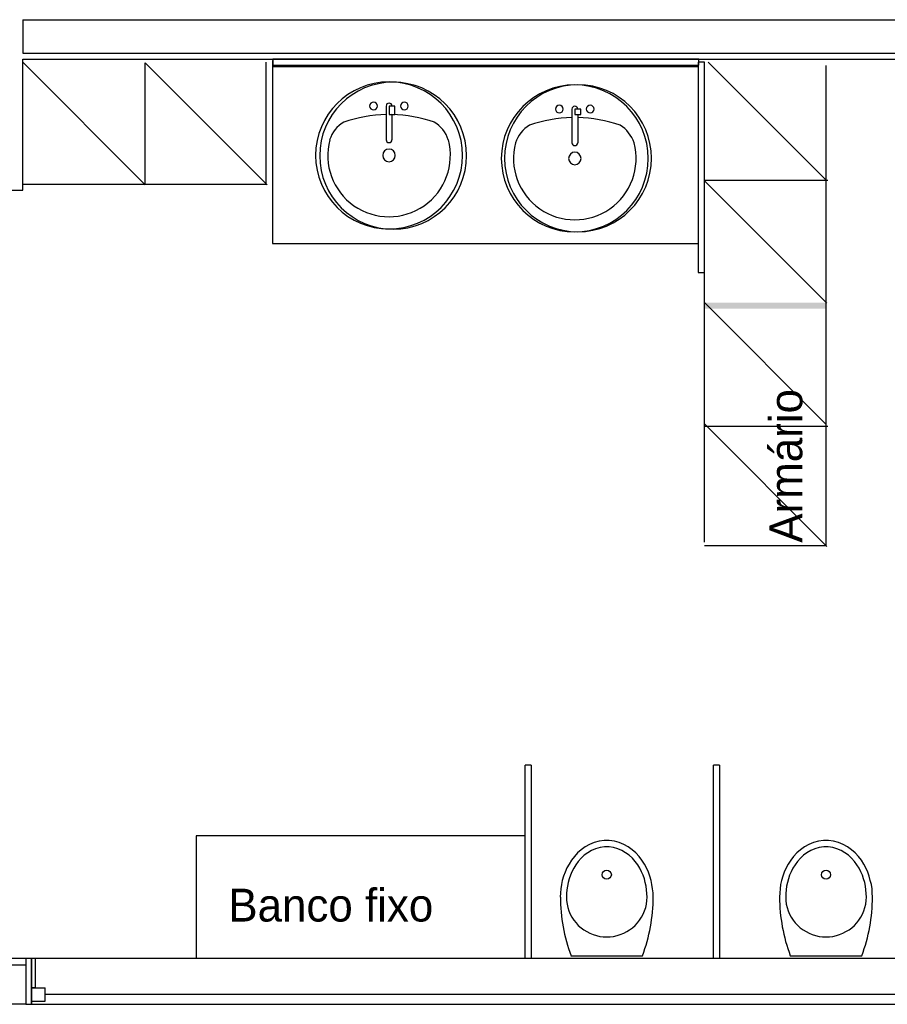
# Model space of a CAD drawing. Header units: millimetres. Extents: x 15 to 133, y 12 to 160.
# Tile 11 of 92: x 41.79 to 44.64, y 41.9 to 45.14. Entities that reach past the tile are written whole.
import ezdxf

# ---------------------------------------------------------------- set-up
doc = ezdxf.new("R2010")
doc.units = ezdxf.units.MM
doc.header["$MEASUREMENT"] = 0
doc.layers.add('Layout - Marco Polo', color=252, linetype='Continuous', lineweight=25)
doc.layers.add('Parede - Marco Polo', color=7, linetype='Continuous')
doc.styles.add('CenturyGothic', font='GOTHIC.TTF')

msp = doc.modelspace()

# ---------------------------------------------------------------- hatches: boundary and pattern name
at = {"layer": 'Layout - Marco Polo', "linetype": 'Continuous'}
msp.add_hatch(color=8, dxfattribs=at).paths.add_polyline_path([(44.1606, 44.1872), (44.4396, 44.1872), (44.4396, 44.2067), (44.0396, 44.2067), (44.0396, 44.1872), (44.1606, 44.1872), (44.1606, 44.1872)])

# ---------------------------------------------------------------- linework, layer by layer
at = {"layer": 'Layout - Marco Polo'}
for p, q in [((41.8011, 44.5757), (41.8011, 45.0057)), ((41.8011, 45.0057), (46.8611, 45.0057)), ((42.2031, 44.5937), (41.8011, 44.9962)), ((42.6036, 44.5937), (42.2031, 44.9937)), ((42.2031, 44.5937), (42.2031, 44.9937)), ((42.6011, 44.5957), (42.6011, 44.9967)), ((42.6211, 45.0012), (42.6211, 44.9812)), ((42.6226, 45.0057), (42.6226, 44.9862)), ((44.0196, 44.9962), (44.0196, 44.3062)), ((44.0396, 44.9962), (44.0196, 44.9962)), ((44.0211, 44.9862), (44.0211, 45.0057)), ((44.0396, 44.3062), (44.0396, 44.9962)), ((44.0396, 43.4202), (44.0396, 44.9962)), ((44.4416, 44.6067), (44.0526, 44.9962)), ((44.0196, 44.9812), (42.6211, 44.9812)), ((42.6211, 44.9812), (42.6211, 44.4007)), ((42.6226, 44.9862), (44.0211, 44.9862)), ((44.4396, 43.4092), (44.4396, 44.9852)), ((42.9946, 44.8522), (42.9946, 44.7417)), ((43.0236, 44.8522), (43.0041, 44.8522)), ((43.0041, 44.8522), (43.0041, 44.8242)), ((43.0236, 44.8242), (43.0236, 44.8522)), ((43.6046, 44.8422), (43.6046, 44.7317)), ((43.6336, 44.8422), (43.6146, 44.8422)), ((43.6146, 44.8422), (43.6146, 44.8242)), ((43.6336, 44.8242), (43.6336, 44.8422)), ((43.0041, 44.8242), (43.0236, 44.8242)), ((43.0136, 44.8242), (43.0136, 44.7417)), ((43.6146, 44.8242), (43.6336, 44.8242)), ((43.6236, 44.8242), (43.6236, 44.7317)), ((44.0396, 44.6092), (44.4456, 44.6092)), ((44.4416, 44.2047), (44.0396, 44.6067)), ((41.8011, 44.5957), (42.6011, 44.5957)), ((42.6211, 44.4007), (44.0196, 44.4007)), ((44.0196, 44.3062), (44.0396, 44.3062)), ((44.4396, 43.8072), (44.0396, 44.2072)), ((44.4416, 43.4067), (44.0396, 43.8092)), ((44.0396, 43.8012), (44.4456, 43.8012)), ((44.0396, 43.4092), (44.4396, 43.4092)), ((43.4506, 42.0537), (43.4506, 42.6882)), ((43.4706, 42.6882), (43.4506, 42.6882)), ((43.4706, 42.6882), (43.4706, 42.0537)), ((44.0691, 42.0537), (44.0691, 42.6882)), ((44.0891, 42.6882), (44.0691, 42.6882)), ((44.0891, 42.6882), (44.0891, 42.0537)), ((42.3711, 42.4562), (42.3711, 42.0537)), ((43.4506, 42.4562), (42.3711, 42.4562)), ((41.8111, 42.0537), (40.6511, 42.0537)), ((41.8301, 42.0537), (41.8111, 42.0537)), ((41.8301, 41.9037), (41.8301, 42.0537)), ((41.8301, 42.0537), (41.8301, 41.9037)), ((45.9421, 42.0537), (41.8301, 42.0537)), ((41.8426, 41.9582), (41.8426, 42.0537)), ((43.6016, 42.0632), (43.8366, 42.0632)), ((44.3216, 42.0632), (44.5566, 42.0632)), ((41.8301, 41.9582), (41.8746, 41.9582)), ((41.8301, 41.9137), (41.8301, 41.9582)), ((41.8301, 41.9582), (41.8301, 41.9037)), ((41.8426, 41.9582), (41.8301, 41.9582)), ((41.8746, 41.9137), (41.8746, 41.9582)), ((45.8976, 41.9357), (41.8746, 41.9357)), ((41.8111, 41.9037), (41.8301, 41.9037)), ((41.8301, 41.9137), (41.8746, 41.9137)), ((41.8301, 41.9037), (45.9421, 41.9037))]:
    msp.add_line(p, q, dxfattribs=at)
for points in [[(43.8716, 42.2557), (43.8711, 42.2692), (43.8696, 42.2832), (43.8676, 42.2967), (43.8646, 42.3102), (43.8606, 42.3242), (43.8561, 42.3377), (43.8501, 42.3512), (43.8431, 42.3642), (43.8346, 42.3767), (43.8251, 42.3892), (43.8146, 42.4007), (43.8026, 42.4112), (43.7896, 42.4207), (43.7751, 42.4287), (43.7596, 42.4352), (43.7441, 42.4397), (43.7271, 42.4417), (43.7106, 42.4417), (43.6941, 42.4397), (43.6781, 42.4352), (43.6626, 42.4287), (43.6486, 42.4207), (43.6351, 42.4112), (43.6231, 42.4007), (43.6126, 42.3892), (43.6031, 42.3767), (43.5951, 42.3642), (43.5881, 42.3512), (43.5821, 42.3377), (43.5771, 42.3242), (43.5731, 42.3102), (43.5701, 42.2967), (43.5681, 42.2832), (43.5671, 42.2692), (43.5666, 42.2557)], [(44.5916, 42.2557), (44.5911, 42.2692), (44.5901, 42.2832), (44.5881, 42.2967), (44.5846, 42.3102), (44.5811, 42.3242), (44.5761, 42.3377), (44.5701, 42.3512), (44.5631, 42.3642), (44.5551, 42.3767), (44.5456, 42.3892), (44.5346, 42.4007), (44.5226, 42.4112), (44.5096, 42.4207), (44.4951, 42.4287), (44.4801, 42.4352), (44.4641, 42.4397), (44.4471, 42.4417), (44.4306, 42.4417), (44.4141, 42.4397), (44.3981, 42.4352), (44.3826, 42.4287), (44.3686, 42.4207), (44.3551, 42.4112), (44.3431, 42.4007), (44.3326, 42.3892), (44.3231, 42.3767), (44.3151, 42.3642), (44.3081, 42.3512), (44.3021, 42.3377), (44.2971, 42.3242), (44.2931, 42.3102), (44.2901, 42.2967), (44.2881, 42.2832), (44.2871, 42.2692), (44.2866, 42.2557)], [(43.8516, 42.2557), (43.8511, 42.2677), (43.8501, 42.2797), (43.8481, 42.2912), (43.8456, 42.3032), (43.8426, 42.3152), (43.8386, 42.3272), (43.8336, 42.3387), (43.8276, 42.3507), (43.8206, 42.3617), (43.8121, 42.3727), (43.8031, 42.3832), (43.7926, 42.3927), (43.7811, 42.4012), (43.7686, 42.4087), (43.7551, 42.4142), (43.7411, 42.4187), (43.7266, 42.4207), (43.7116, 42.4207), (43.6971, 42.4187), (43.6826, 42.4142), (43.6691, 42.4087), (43.6566, 42.4012), (43.6451, 42.3927), (43.6346, 42.3832), (43.6256, 42.3727), (43.6176, 42.3617), (43.6106, 42.3507), (43.6046, 42.3387), (43.5996, 42.3272), (43.5956, 42.3152), (43.5921, 42.3032), (43.5896, 42.2912), (43.5881, 42.2797), (43.5866, 42.2677), (43.5866, 42.2557)], [(44.5716, 42.2557), (44.5711, 42.2677), (44.5701, 42.2797), (44.5686, 42.2912), (44.5661, 42.3032), (44.5626, 42.3152), (44.5586, 42.3272), (44.5536, 42.3387), (44.5476, 42.3507), (44.5406, 42.3617), (44.5326, 42.3727), (44.5231, 42.3832), (44.5126, 42.3927), (44.5011, 42.4012), (44.4886, 42.4087), (44.4751, 42.4142), (44.4611, 42.4187), (44.4466, 42.4207), (44.4316, 42.4207), (44.4171, 42.4187), (44.4026, 42.4142), (44.3896, 42.4087), (44.3766, 42.4012), (44.3651, 42.3927), (44.3551, 42.3832), (44.3456, 42.3727), (44.3376, 42.3617), (44.3306, 42.3507), (44.3246, 42.3387), (44.3196, 42.3272), (44.3156, 42.3152), (44.3121, 42.3032), (44.3096, 42.2912), (44.3081, 42.2797), (44.3066, 42.2677), (44.3066, 42.2557)], [(43.5866, 42.2557), (43.5871, 42.2442), (43.5886, 42.2327), (43.5911, 42.2217), (43.5946, 42.2107), (43.5991, 42.1997), (43.6046, 42.1897), (43.6111, 42.1802), (43.6181, 42.1712), (43.6256, 42.1627), (43.6346, 42.1552), (43.6436, 42.1482), (43.6531, 42.1422), (43.6636, 42.1367), (43.6741, 42.1327), (43.6851, 42.1292), (43.6961, 42.1267), (43.7076, 42.1252), (43.7191, 42.1247), (43.7301, 42.1252), (43.7416, 42.1267), (43.7531, 42.1292), (43.7636, 42.1327), (43.7746, 42.1367), (43.7846, 42.1422), (43.7941, 42.1482), (43.8036, 42.1552), (43.8121, 42.1627), (43.8201, 42.1712), (43.8271, 42.1802), (43.8331, 42.1897), (43.8386, 42.1997), (43.8431, 42.2107), (43.8471, 42.2217), (43.8496, 42.2327), (43.8511, 42.2442), (43.8516, 42.2557)], [(44.3066, 42.2557), (44.3071, 42.2442), (44.3086, 42.2327), (44.3111, 42.2217), (44.3146, 42.2107), (44.3191, 42.1997), (44.3246, 42.1897), (44.3311, 42.1802), (44.3381, 42.1712), (44.3461, 42.1627), (44.3546, 42.1552), (44.3636, 42.1482), (44.3736, 42.1422), (44.3836, 42.1367), (44.3941, 42.1327), (44.4051, 42.1292), (44.4161, 42.1267), (44.4276, 42.1252), (44.4391, 42.1247), (44.4506, 42.1252), (44.4616, 42.1267), (44.4731, 42.1292), (44.4836, 42.1327), (44.4946, 42.1367), (44.5046, 42.1422), (44.5146, 42.1482), (44.5236, 42.1552), (44.5321, 42.1627), (44.5401, 42.1712), (44.5471, 42.1802), (44.5536, 42.1897), (44.5591, 42.1997), (44.5631, 42.2107), (44.5671, 42.2217), (44.5696, 42.2327), (44.5711, 42.2442), (44.5716, 42.2557)]]:
    msp.add_lwpolyline(points, dxfattribs=at)
for centre in [(43.7191, 42.3292), (44.4391, 42.3292)]:
    msp.add_circle(centre, 0.015, dxfattribs=at)
for centre, radius, start, end in [((43.0041, 44.6902), 0.2413, 0, 180), ((43.0176, 44.6892), 0.2413, 0, 180), ((43.6141, 44.6802), 0.2413, 0, 180), ((43.6246, 44.6807), 0.2413, 0, 180), ((42.9531, 44.8522), 0.0127, 0, 180), ((43.0041, 44.8522), 0.00953, 0, 180), ((43.0546, 44.8522), 0.0127, 0, 180), ((42.9531, 44.8522), 0.0127, 180, 0), ((43.0546, 44.8522), 0.0127, 180, 0), ((43.5631, 44.8422), 0.0127, 0, 180), ((43.5631, 44.8422), 0.0127, 180, 0), ((43.6141, 44.8422), 0.00953, 0, 180), ((43.6646, 44.8422), 0.0127, 0, 180), ((43.6646, 44.8422), 0.0127, 180, 0), ((42.9086, 44.7097), 0.1045, 120.793, 162.19), ((43.0041, 44.3722), 0.4523, 91.2067, 109.209), ((43.0041, 44.3722), 0.4523, 70.7914, 88.7933), ((43.0991, 44.7097), 0.1045, 17.8096, 59.2073), ((43.6141, 44.3622), 0.4523, 91.2067, 109.209), ((43.6141, 44.3622), 0.4523, 70.7914, 88.7933), ((43.5186, 44.6997), 0.1045, 120.793, 162.19), ((43.7091, 44.6997), 0.1045, 17.8096, 59.2073), ((43.0041, 44.6902), 0.2014, 165.307, 14.6929), ((43.0041, 44.7417), 0.00953, 180, 0), ((43.6141, 44.6802), 0.2014, 165.307, 14.6929), ((43.6141, 44.7317), 0.00953, 180, 0), ((43.0041, 44.6902), 0.0206, 0, 180), ((43.6141, 44.6802), 0.0206, 0, 180), ((43.0041, 44.6902), 0.2413, 180, 0), ((43.0176, 44.6892), 0.2413, 180, 0), ((43.0041, 44.6902), 0.0206, 180, 0), ((43.6141, 44.6802), 0.2413, 180, 0), ((43.6246, 44.6807), 0.2413, 180, 0), ((43.6141, 44.6802), 0.0206, 180, 0), ((44.1116, 42.2557), 0.5449, 180, 200.674), ((43.3266, 42.2557), 0.5449, 339.326, 0), ((44.8316, 42.2557), 0.5449, 180, 200.674), ((44.0466, 42.2557), 0.5449, 339.326, 0)]:
    msp.add_arc(centre, radius, start, end, dxfattribs=at)
at = {"layer": 'Parede - Marco Polo'}
for p, q in [((41.8011, 45.1357), (46.8611, 45.1357)), ((41.8011, 45.1357), (41.8011, 45.0257)), ((41.8011, 45.0257), (46.8611, 45.0257)), ((44.0211, 45.0057), (42.6226, 45.0057)), ((41.6511, 44.5757), (41.8011, 44.5757)), ((41.8111, 42.0537), (41.8111, 41.9037)), ((41.8426, 42.0537), (41.8111, 42.0537)), ((40.6511, 42.0337), (41.8111, 42.0337)), ((41.8111, 41.9037), (41.7511, 41.9037)), ((41.8111, 41.9037), (41.8301, 41.9037))]:
    msp.add_line(p, q, dxfattribs=at)
at = {"layer": 'Parede - Marco Polo', "color": 1}
msp.add_line((42.6226, 45.0012), (42.6211, 45.0012), dxfattribs=at)

# ---------------------------------------------------------------- texts
at = {"layer": 'Layout - Marco Polo', "color": 7, "insert": (44.3627, 43.4188), "char_height": 0.10778, "width": 0.905381, "attachment_point": 7, "rotation": 90.0002, "line_spacing_factor": 0.798, "style": 'CenturyGothic'}
msp.add_mtext('Armário', dxfattribs=at)
at = {"layer": 'Layout - Marco Polo', "insert": (42.4763, 42.1738), "char_height": 0.10778, "width": 1.293402, "attachment_point": 7, "line_spacing_factor": 0.798, "style": 'CenturyGothic'}
msp.add_mtext('Banco fixo', dxfattribs=at)

doc.saveas('drawing.dxf')
